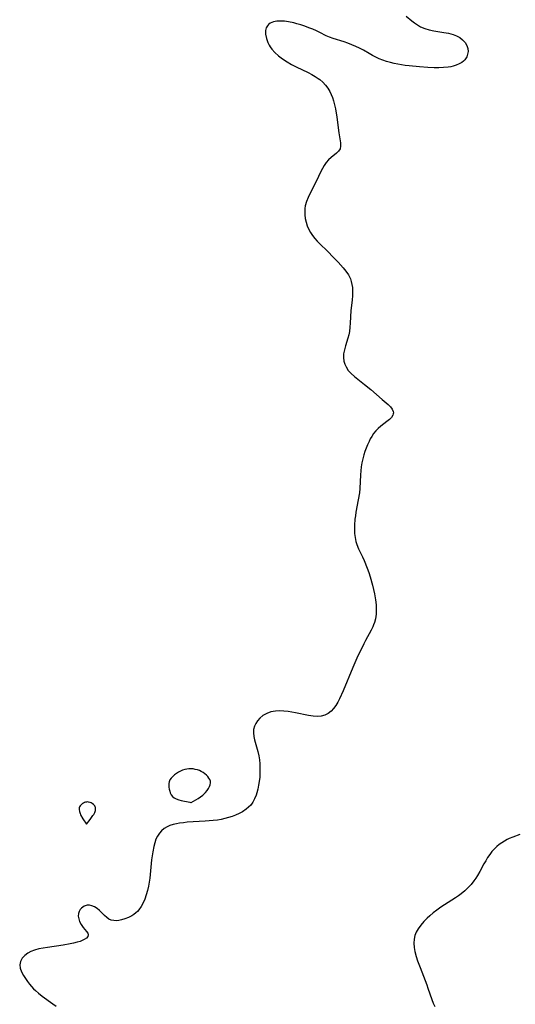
# Model space of a CAD drawing. Header units: metres. Extents: x 1073367 to 1082519, y 1569854 to 1574957.
# Tile 52 of 256: x 1073723 to 1073912, y 1573298 to 1573674. Entities that reach past the tile are written whole.
import ezdxf

# ---------------------------------------------------------------- set-up
doc = ezdxf.new("R2010")
doc.units = ezdxf.units.M
doc.layers.add('CGG_CurvaNivelLidar_v1', color=253, linetype='Continuous', lineweight=30)

msp = doc.modelspace()

# ---------------------------------------------------------------- linework, layer by layer
at = {"layer": 'CGG_CurvaNivelLidar_v1'}
for p, q in [((1073870.5185, 1573675.5427, 63.5), (1073872.66, 1573673.7919, 63.5)), ((1073817.5619, 1573671.8474, 63.5), (1073817.1279, 1573671.0056, 63.5)), ((1073818.0242, 1573672.3651, 63.5), (1073817.5619, 1573671.8474, 63.5)), ((1073818.5958, 1573672.7871, 63.5), (1073818.0242, 1573672.3651, 63.5)), ((1073819.2866, 1573673.1203, 63.5), (1073818.5958, 1573672.7871, 63.5)), ((1073819.9392, 1573673.3271, 63.5), (1073819.2866, 1573673.1203, 63.5)), ((1073821.2133, 1573673.5486, 63.5), (1073819.9392, 1573673.3271, 63.5)), ((1073822.6013, 1573673.6147, 63.5), (1073821.2133, 1573673.5486, 63.5)), ((1073824.0661, 1573673.5501, 63.5), (1073822.6013, 1573673.6147, 63.5)), ((1073825.5774, 1573673.3699, 63.5), (1073824.0661, 1573673.5501, 63.5)), ((1073827.6176, 1573672.9632, 63.5), (1073825.5774, 1573673.3699, 63.5)), ((1073828.8775, 1573672.6339, 63.5), (1073827.6176, 1573672.9632, 63.5)), ((1073830.3942, 1573672.1768, 63.5), (1073828.8775, 1573672.6339, 63.5)), ((1073831.9081, 1573671.6644, 63.5), (1073830.3942, 1573672.1768, 63.5)), ((1073833.4092, 1573671.1069, 63.5), (1073831.9081, 1573671.6644, 63.5)), ((1073872.66, 1573673.7919, 63.5), (1073873.7396, 1573672.9486, 63.5)), ((1073873.7396, 1573672.9486, 63.5), (1073874.8579, 1573672.1667, 63.5)), ((1073874.8579, 1573672.1667, 63.5), (1073876.0302, 1573671.4768, 63.5)), ((1073876.0302, 1573671.4768, 63.5), (1073877.6069, 1573670.7729, 63.5)), ((1073816.9022, 1573670.0377, 63.5), (1073816.8958, 1573668.5878, 63.5)), ((1073816.8958, 1573668.5878, 63.5), (1073817.1842, 1573667.0505, 63.5)), ((1073817.1279, 1573671.0056, 63.5), (1073816.9022, 1573670.0377, 63.5)), ((1073834.8879, 1573670.5109, 63.5), (1073833.4092, 1573671.1069, 63.5)), ((1073836.2743, 1573669.9065, 63.5), (1073834.8879, 1573670.5109, 63.5)), ((1073837.6207, 1573669.2688, 63.5), (1073836.2743, 1573669.9065, 63.5)), ((1073840.0386, 1573668.0415, 63.5), (1073837.6207, 1573669.2688, 63.5)), ((1073841.2528, 1573667.4914, 63.5), (1073840.0386, 1573668.0415, 63.5)), ((1073842.6202, 1573666.9904, 63.5), (1073841.2528, 1573667.4914, 63.5)), ((1073877.6069, 1573670.7729, 63.5), (1073879.2679, 1573670.2517, 63.5)), ((1073879.2679, 1573670.2517, 63.5), (1073881.0787, 1573669.8747, 63.5)), ((1073881.0787, 1573669.8747, 63.5), (1073884.9681, 1573669.2971, 63.5)), ((1073884.9681, 1573669.2971, 63.5), (1073886.7492, 1573668.9801, 63.5)), ((1073886.7492, 1573668.9801, 63.5), (1073888.4503, 1573668.537, 63.5)), ((1073888.4503, 1573668.537, 63.5), (1073889.7997, 1573668.0073, 63.5)), ((1073889.7997, 1573668.0073, 63.5), (1073891.027, 1573667.3328, 63.5)), ((1073817.1842, 1573667.0505, 63.5), (1073817.731, 1573665.4917, 63.5)), ((1073817.731, 1573665.4917, 63.5), (1073818.228, 1573664.4847, 63.5)), ((1073818.228, 1573664.4847, 63.5), (1073818.6604, 1573663.7808, 63.5)), ((1073818.6604, 1573663.7808, 63.5), (1073819.2444, 1573662.9864, 63.5)), ((1073846.8852, 1573665.6845, 63.5), (1073842.6202, 1573666.9904, 63.5)), ((1073848.3215, 1573665.1912, 63.5), (1073846.8852, 1573665.6845, 63.5)), ((1073849.8454, 1573664.6153, 63.5), (1073848.3215, 1573665.1912, 63.5)), ((1073851.3352, 1573663.9893, 63.5), (1073849.8454, 1573664.6153, 63.5)), ((1073852.7901, 1573663.305, 63.5), (1073851.3352, 1573663.9893, 63.5)), ((1073891.027, 1573667.3328, 63.5), (1073892.0954, 1573666.5162, 63.5)), ((1073892.0954, 1573666.5162, 63.5), (1073893.0205, 1573665.4879, 63.5)), ((1073893.0205, 1573665.4879, 63.5), (1073893.6909, 1573664.3439, 63.5)), ((1073893.6909, 1573664.3439, 63.5), (1073894.0711, 1573663.1307, 63.5)), ((1073819.2444, 1573662.9864, 63.5), (1073820.4595, 1573661.6516, 63.5)), ((1073820.4595, 1573661.6516, 63.5), (1073821.8483, 1573660.4078, 63.5)), ((1073821.8483, 1573660.4078, 63.5), (1073823.364, 1573659.2457, 63.5)), ((1073854.1971, 1573662.5555, 63.5), (1073852.7901, 1573663.305, 63.5)), ((1073856.4373, 1573661.218, 63.5), (1073854.1971, 1573662.5555, 63.5)), ((1073857.6889, 1573660.5191, 63.5), (1073856.4373, 1573661.218, 63.5)), ((1073858.9842, 1573659.8661, 63.5), (1073857.6889, 1573660.5191, 63.5)), ((1073860.2908, 1573659.2788, 63.5), (1073858.9842, 1573659.8661, 63.5)), ((1073893.6692, 1573660.0561, 63.5), (1073892.981, 1573658.9137, 63.5)), ((1073893.9957, 1573661.0431, 63.5), (1073893.6692, 1573660.0561, 63.5)), ((1073894.1388, 1573662.0795, 63.5), (1073893.9957, 1573661.0431, 63.5)), ((1073894.0711, 1573663.1307, 63.5), (1073894.1388, 1573662.0795, 63.5)), ((1073823.364, 1573659.2457, 63.5), (1073825.135, 1573658.0591, 63.5)), ((1073825.135, 1573658.0591, 63.5), (1073826.8389, 1573657.0489, 63.5)), ((1073826.8389, 1573657.0489, 63.5), (1073828.5942, 1573656.1238, 63.5)), ((1073828.5942, 1573656.1238, 63.5), (1073833.1214, 1573653.973, 63.5)), ((1073861.6328, 1573658.7474, 63.5), (1073860.2908, 1573659.2788, 63.5)), ((1073863.0074, 1573658.278, 63.5), (1073861.6328, 1573658.7474, 63.5)), ((1073864.6104, 1573657.8209, 63.5), (1073863.0074, 1573658.278, 63.5)), ((1073865.9731, 1573657.4858, 63.5), (1073864.6104, 1573657.8209, 63.5)), ((1073867.3537, 1573657.1881, 63.5), (1073865.9731, 1573657.4858, 63.5)), ((1073868.7496, 1573656.9288, 63.5), (1073867.3537, 1573657.1881, 63.5)), ((1073870.1818, 1573656.7065, 63.5), (1073868.7496, 1573656.9288, 63.5)), ((1073871.6248, 1573656.5251, 63.5), (1073870.1818, 1573656.7065, 63.5)), ((1073875.6079, 1573656.1871, 63.5), (1073871.6248, 1573656.5251, 63.5)), ((1073878.8305, 1573655.9724, 63.5), (1073875.6079, 1573656.1871, 63.5)), ((1073887.5271, 1573656.2089, 63.5), (1073886.5647, 1573656.0596, 63.5)), ((1073888.4535, 1573656.4113, 63.5), (1073887.5271, 1573656.2089, 63.5)), ((1073889.6517, 1573656.7889, 63.5), (1073888.4535, 1573656.4113, 63.5)), ((1073890.7538, 1573657.2702, 63.5), (1073889.6517, 1573656.7889, 63.5)), ((1073891.74, 1573657.8399, 63.5), (1073890.7538, 1573657.2702, 63.5)), ((1073892.4146, 1573658.3444, 63.5), (1073891.74, 1573657.8399, 63.5)), ((1073892.981, 1573658.9137, 63.5), (1073892.4146, 1573658.3444, 63.5)), ((1073833.1214, 1573653.973, 63.5), (1073834.5657, 1573653.2284, 63.5)), ((1073834.5657, 1573653.2284, 63.5), (1073835.7981, 1573652.5255, 63.5)), ((1073835.7981, 1573652.5255, 63.5), (1073836.9687, 1573651.7581, 63.5)), ((1073881.1953, 1573655.856, 63.5), (1073878.8305, 1573655.9724, 63.5)), ((1073883.0312, 1573655.8356, 63.5), (1073881.1953, 1573655.856, 63.5)), ((1073884.8283, 1573655.8977, 63.5), (1073883.0312, 1573655.8356, 63.5)), ((1073886.5647, 1573656.0596, 63.5), (1073884.8283, 1573655.8977, 63.5)), ((1073836.9687, 1573651.7581, 63.5), (1073837.5859, 1573651.2935, 63.5)), ((1073837.5859, 1573651.2935, 63.5), (1073838.7022, 1573650.3055, 63.5)), ((1073838.7022, 1573650.3055, 63.5), (1073839.7095, 1573649.215, 63.5)), ((1073839.7095, 1573649.215, 63.5), (1073840.6042, 1573648.0334, 63.5)), ((1073840.6042, 1573648.0334, 63.5), (1073841.3771, 1573646.7671, 63.5)), ((1073841.3771, 1573646.7671, 63.5), (1073841.9261, 1573645.6393, 63.5)), ((1073841.9261, 1573645.6393, 63.5), (1073842.3918, 1573644.4647, 63.5)), ((1073842.3918, 1573644.4647, 63.5), (1073842.7852, 1573643.2532, 63.5)), ((1073842.7852, 1573643.2532, 63.5), (1073843.1888, 1573641.7072, 63.5)), ((1073843.1888, 1573641.7072, 63.5), (1073843.5206, 1573640.1331, 63.5)), ((1073843.5206, 1573640.1331, 63.5), (1073844.0601, 1573636.9163, 63.5)), ((1073844.0601, 1573636.9163, 63.5), (1073844.8626, 1573631.0369, 63.5)), ((1073844.8626, 1573631.0369, 63.5), (1073845.4908, 1573627.1167, 63.5)), ((1073845.4908, 1573627.1167, 63.5), (1073845.5371, 1573625.9698, 63.5)), ((1073843.9142, 1573623.1873, 63.5), (1073841.9024, 1573621.5939, 63.5)), ((1073844.7327, 1573623.9784, 63.5), (1073843.9142, 1573623.1873, 63.5)), ((1073845.3379, 1573624.9529, 63.5), (1073844.7327, 1573623.9784, 63.5)), ((1073845.5371, 1573625.9698, 63.5), (1073845.3379, 1573624.9529, 63.5)), ((1073839.2554, 1573618.5728, 63.5), (1073838.5606, 1573617.4264, 63.5)), ((1073840.0342, 1573619.675, 63.5), (1073839.2554, 1573618.5728, 63.5)), ((1073840.8816, 1573620.6591, 63.5), (1073840.0342, 1573619.675, 63.5)), ((1073841.9024, 1573621.5939, 63.5), (1073840.8816, 1573620.6591, 63.5)), ((1073837.9125, 1573616.2192, 63.5), (1073836.1366, 1573612.4531, 63.5)), ((1073838.5606, 1573617.4264, 63.5), (1073837.9125, 1573616.2192, 63.5)), ((1073836.1366, 1573612.4531, 63.5), (1073833.9083, 1573607.9652, 63.5)), ((1073833.9083, 1573607.9652, 63.5), (1073833.1498, 1573606.3542, 63.5)), ((1073832.4985, 1573604.7336, 63.5), (1073832.0347, 1573603.0853, 63.5)), ((1073833.1498, 1573606.3542, 63.5), (1073832.4985, 1573604.7336, 63.5)), ((1073831.8787, 1573602.0705, 63.5), (1073831.8144, 1573601.0439, 63.5)), ((1073831.8144, 1573601.0439, 63.5), (1073831.8557, 1573599.6727, 63.5)), ((1073832.0347, 1573603.0853, 63.5), (1073831.8787, 1573602.0705, 63.5)), ((1073831.8557, 1573599.6727, 63.5), (1073832.0269, 1573598.3011, 63.5)), ((1073832.0269, 1573598.3011, 63.5), (1073832.3181, 1573596.9405, 63.5)), ((1073832.3181, 1573596.9405, 63.5), (1073832.7576, 1573595.5176, 63.5)), ((1073832.7576, 1573595.5176, 63.5), (1073833.3402, 1573594.1377, 63.5)), ((1073833.3402, 1573594.1377, 63.5), (1073834.0039, 1573592.9316, 63.5)), ((1073834.0039, 1573592.9316, 63.5), (1073834.7796, 1573591.7738, 63.5)), ((1073834.7796, 1573591.7738, 63.5), (1073835.6501, 1573590.6633, 63.5)), ((1073835.6501, 1573590.6633, 63.5), (1073836.5304, 1573589.6723, 63.5)), ((1073836.5304, 1573589.6723, 63.5), (1073837.4615, 1573588.7097, 63.5)), ((1073837.4615, 1573588.7097, 63.5), (1073840.5909, 1573585.6784, 63.5)), ((1073840.5909, 1573585.6784, 63.5), (1073842.7108, 1573583.5464, 63.5)), ((1073842.7108, 1573583.5464, 63.5), (1073844.5497, 1573581.6331, 63.5)), ((1073844.5497, 1573581.6331, 63.5), (1073846.5482, 1573579.4654, 63.5)), ((1073846.5482, 1573579.4654, 63.5), (1073847.5647, 1573578.2188, 63.5)), ((1073847.5647, 1573578.2188, 63.5), (1073848.5157, 1573576.7822, 63.5)), ((1073848.5157, 1573576.7822, 63.5), (1073849.2582, 1573575.2554, 63.5)), ((1073849.2582, 1573575.2554, 63.5), (1073849.6063, 1573574.2246, 63.5)), ((1073849.6063, 1573574.2246, 63.5), (1073849.8571, 1573573.1613, 63.5)), ((1073849.8571, 1573573.1613, 63.5), (1073850.0285, 1573571.9786, 63.5)), ((1073850.0285, 1573571.9786, 63.5), (1073850.1035, 1573570.7741, 63.5)), ((1073850.1035, 1573570.7741, 63.5), (1073850.0624, 1573568.9814, 63.5)), ((1073849.9038, 1573567.1653, 63.5), (1073849.4781, 1573563.2531, 63.5)), ((1073850.0624, 1573568.9814, 63.5), (1073849.9038, 1573567.1653, 63.5)), ((1073849.4781, 1573563.2531, 63.5), (1073849.1721, 1573558.3979, 63.5)), ((1073849.1721, 1573558.3979, 63.5), (1073849.0473, 1573556.8003, 63.5)), ((1073848.8619, 1573555.2274, 63.5), (1073848.6235, 1573553.87, 63.5)), ((1073849.0473, 1573556.8003, 63.5), (1073848.8619, 1573555.2274, 63.5)), ((1073848.3332, 1573552.6671, 63.5), (1073847.3993, 1573549.7199, 63.5)), ((1073848.6235, 1573553.87, 63.5), (1073848.3332, 1573552.6671, 63.5)), ((1073846.9545, 1573548.2078, 63.5), (1073846.6536, 1573546.7039, 63.5)), ((1073847.3993, 1573549.7199, 63.5), (1073846.9545, 1573548.2078, 63.5)), ((1073846.6536, 1573546.7039, 63.5), (1073846.5781, 1573545.2462, 63.5)), ((1073846.5781, 1573545.2462, 63.5), (1073846.7549, 1573543.8169, 63.5)), ((1073846.7549, 1573543.8169, 63.5), (1073847.097, 1573542.7073, 63.5)), ((1073847.097, 1573542.7073, 63.5), (1073847.6023, 1573541.6413, 63.5)), ((1073847.6023, 1573541.6413, 63.5), (1073848.4638, 1573540.3399, 63.5)), ((1073848.4638, 1573540.3399, 63.5), (1073849.5269, 1573539.1321, 63.5)), ((1073849.5269, 1573539.1321, 63.5), (1073850.839, 1573537.9506, 63.5)), ((1073850.839, 1573537.9506, 63.5), (1073854.6412, 1573534.984, 63.5)), ((1073854.6412, 1573534.984, 63.5), (1073857.0131, 1573533.085, 63.5)), ((1073857.0131, 1573533.085, 63.5), (1073861.4316, 1573529.2711, 63.5)), ((1073861.4316, 1573529.2711, 63.5), (1073863.6526, 1573527.2762, 63.5)), ((1073863.6526, 1573527.2762, 63.5), (1073864.4994, 1573526.41, 63.5)), ((1073864.4994, 1573526.41, 63.5), (1073865.1681, 1573525.5399, 63.5)), ((1073865.1681, 1573525.5399, 63.5), (1073865.5753, 1573524.6694, 63.5)), ((1073865.5753, 1573524.6694, 63.5), (1073865.6633, 1573524.1277, 63.5)), ((1073864.1446, 1573521.5975, 63.5), (1073863.1196, 1573520.7844, 63.5)), ((1073864.9746, 1573522.4169, 63.5), (1073864.1446, 1573521.5975, 63.5)), ((1073865.5069, 1573523.2626, 63.5), (1073864.9746, 1573522.4169, 63.5)), ((1073865.6379, 1573523.7239, 63.5), (1073865.5069, 1573523.2626, 63.5)), ((1073865.6633, 1573524.1277, 63.5), (1073865.6379, 1573523.7239, 63.5)), ((1073858.9348, 1573517.2146, 63.5), (1073858.1287, 1573516.199, 63.5)), ((1073859.805, 1573518.1398, 63.5), (1073858.9348, 1573517.2146, 63.5)), ((1073860.8813, 1573519.0901, 63.5), (1073859.805, 1573518.1398, 63.5)), ((1073863.1196, 1573520.7844, 63.5), (1073860.8813, 1573519.0901, 63.5)), ((1073856.8529, 1573514.1843, 63.5), (1073856.3563, 1573513.2269, 63.5)), ((1073857.3905, 1573515.1053, 63.5), (1073856.8529, 1573514.1843, 63.5)), ((1073858.1287, 1573516.199, 63.5), (1073857.3905, 1573515.1053, 63.5)), ((1073855.2551, 1573510.6782, 63.5), (1073854.7819, 1573509.3543, 63.5)), ((1073855.7791, 1573511.9717, 63.5), (1073855.2551, 1573510.6782, 63.5)), ((1073856.3563, 1573513.2269, 63.5), (1073855.7791, 1573511.9717, 63.5)), ((1073853.9814, 1573506.6015, 63.5), (1073853.6444, 1573505.0798, 63.5)), ((1073854.3883, 1573508.104, 63.5), (1073853.9814, 1573506.6015, 63.5)), ((1073854.7819, 1573509.3543, 63.5), (1073854.3883, 1573508.104, 63.5)), ((1073853.3868, 1573503.5421, 63.5), (1073853.2157, 1573502.013, 63.5)), ((1073853.6444, 1573505.0798, 63.5), (1073853.3868, 1573503.5421, 63.5)), ((1073853.1049, 1573500.4751, 63.5), (1073852.8249, 1573495.2426, 63.5)), ((1073853.2157, 1573502.013, 63.5), (1073853.1049, 1573500.4751, 63.5)), ((1073852.8249, 1573495.2426, 63.5), (1073852.6727, 1573493.6712, 63.5)), ((1073852.2649, 1573490.9817, 63.5), (1073851.3807, 1573486.2544, 63.5)), ((1073852.6727, 1573493.6712, 63.5), (1073852.2649, 1573490.9817, 63.5)), ((1073850.9923, 1573483.5004, 63.5), (1073850.85, 1573481.2424, 63.5)), ((1073851.1608, 1573484.8752, 63.5), (1073850.9923, 1573483.5004, 63.5)), ((1073851.3807, 1573486.2544, 63.5), (1073851.1608, 1573484.8752, 63.5)), ((1073850.85, 1573481.2424, 63.5), (1073850.824, 1573479.6595, 63.5)), ((1073850.824, 1573479.6595, 63.5), (1073850.8744, 1573478.0977, 63.5)), ((1073850.8744, 1573478.0977, 63.5), (1073851.0333, 1573476.5654, 63.5)), ((1073851.0333, 1573476.5654, 63.5), (1073851.3396, 1573475.0732, 63.5)), ((1073851.3396, 1573475.0732, 63.5), (1073851.7251, 1573473.8779, 63.5)), ((1073851.7251, 1573473.8779, 63.5), (1073852.3932, 1573472.2967, 63.5)), ((1073852.3932, 1573472.2967, 63.5), (1073853.9245, 1573469.1273, 63.5)), ((1073853.9245, 1573469.1273, 63.5), (1073854.5011, 1573467.8267, 63.5)), ((1073854.5011, 1573467.8267, 63.5), (1073855.6653, 1573464.8962, 63.5)), ((1073855.6653, 1573464.8962, 63.5), (1073856.2394, 1573463.268, 63.5)), ((1073856.2394, 1573463.268, 63.5), (1073856.7607, 1573461.615, 63.5)), ((1073856.7607, 1573461.615, 63.5), (1073857.6802, 1573458.3536, 63.5)), ((1073857.6802, 1573458.3536, 63.5), (1073858.0893, 1573456.7121, 63.5)), ((1073858.0893, 1573456.7121, 63.5), (1073858.4537, 1573455.0688, 63.5)), ((1073858.4537, 1573455.0688, 63.5), (1073858.8524, 1573452.7898, 63.5)), ((1073858.8524, 1573452.7898, 63.5), (1073859.0527, 1573450.9281, 63.5)), ((1073859.0527, 1573450.9281, 63.5), (1073859.1292, 1573449.0803, 63.5)), ((1073859.06, 1573447.2597, 63.5), (1073858.8107, 1573445.4819, 63.5)), ((1073859.1292, 1573449.0803, 63.5), (1073859.06, 1573447.2597, 63.5)), ((1073857.8331, 1573442.5186, 63.5), (1073857.199, 1573441.2104, 63.5)), ((1073858.1256, 1573443.2051, 63.5), (1073857.8331, 1573442.5186, 63.5)), ((1073858.4537, 1573444.1091, 63.5), (1073858.1256, 1573443.2051, 63.5)), ((1073858.8107, 1573445.4819, 63.5), (1073858.4537, 1573444.1091, 63.5)), ((1073857.199, 1573441.2104, 63.5), (1073855.0484, 1573437.2744, 63.5)), ((1073854.3787, 1573435.9891, 63.5), (1073851.7028, 1573430.5076, 63.5)), ((1073855.0484, 1573437.2744, 63.5), (1073854.3787, 1573435.9891, 63.5)), ((1073850.1644, 1573427.0048, 63.5), (1073846.4414, 1573418.0116, 63.5)), ((1073851.7028, 1573430.5076, 63.5), (1073850.1644, 1573427.0048, 63.5)), ((1073846.4414, 1573418.0116, 63.5), (1073845.0913, 1573415.0028, 63.5)), ((1073843.6868, 1573412.4434, 63.5), (1073842.8569, 1573411.2935, 63.5)), ((1073844.4333, 1573413.7072, 63.5), (1073843.6868, 1573412.4434, 63.5)), ((1073845.0913, 1573415.0028, 63.5), (1073844.4333, 1573413.7072, 63.5)), ((1073815.9019, 1573408.5844, 63.5), (1073814.6531, 1573407.5565, 63.5)), ((1073817.3255, 1573409.4095, 63.5), (1073815.9019, 1573408.5844, 63.5)), ((1073818.8967, 1573409.989, 63.5), (1073817.3255, 1573409.4095, 63.5)), ((1073819.7913, 1573410.1812, 63.5), (1073818.8967, 1573409.989, 63.5)), ((1073820.7173, 1573410.2983, 63.5), (1073819.7913, 1573410.1812, 63.5)), ((1073822.2588, 1573410.3566, 63.5), (1073820.7173, 1573410.2983, 63.5)), ((1073823.8458, 1573410.2863, 63.5), (1073822.2588, 1573410.3566, 63.5)), ((1073825.461, 1573410.117, 63.5), (1073823.8458, 1573410.2863, 63.5)), ((1073826.8823, 1573409.9068, 63.5), (1073825.461, 1573410.117, 63.5)), ((1073828.3049, 1573409.6527, 63.5), (1073826.8823, 1573409.9068, 63.5)), ((1073833.2216, 1573408.6544, 63.5), (1073828.3049, 1573409.6527, 63.5)), ((1073835.0213, 1573408.376, 63.5), (1073833.2216, 1573408.6544, 63.5)), ((1073836.5709, 1573408.2721, 63.5), (1073835.0213, 1573408.376, 63.5)), ((1073838.0528, 1573408.3798, 63.5), (1073836.5709, 1573408.2721, 63.5)), ((1073839.455, 1573408.7639, 63.5), (1073838.0528, 1573408.3798, 63.5)), ((1073840.7525, 1573409.409, 63.5), (1073839.455, 1573408.7639, 63.5)), ((1073841.9208, 1573410.2928, 63.5), (1073840.7525, 1573409.409, 63.5)), ((1073842.8569, 1573411.2935, 63.5), (1073841.9208, 1573410.2928, 63.5)), ((1073812.6305, 1573404.5069, 63.5), (1073812.3323, 1573403.3427, 63.5)), ((1073813.1374, 1573405.6042, 63.5), (1073812.6305, 1573404.5069, 63.5)), ((1073813.8197, 1573406.6254, 63.5), (1073813.1374, 1573405.6042, 63.5)), ((1073814.6531, 1573407.5565, 63.5), (1073813.8197, 1573406.6254, 63.5)), ((1073812.3323, 1573403.3427, 63.5), (1073812.2711, 1573401.998, 63.5)), ((1073812.2711, 1573401.998, 63.5), (1073812.4306, 1573400.5958, 63.5)), ((1073812.4306, 1573400.5958, 63.5), (1073812.7024, 1573399.3078, 63.5)), ((1073812.7024, 1573399.3078, 63.5), (1073813.9455, 1573394.859, 63.5)), ((1073813.9455, 1573394.859, 63.5), (1073814.3169, 1573393.2409, 63.5)), ((1073814.3169, 1573393.2409, 63.5), (1073814.5529, 1573391.7153, 63.5)), ((1073814.5529, 1573391.7153, 63.5), (1073814.6944, 1573390.1644, 63.5)), ((1073814.6944, 1573390.1644, 63.5), (1073814.758, 1573388.4983, 63.5)), ((1073782.1105, 1573385.9525, 63.5), (1073781.4394, 1573385.3618, 63.5)), ((1073782.8454, 1573386.5001, 63.5), (1073782.1105, 1573385.9525, 63.5)), ((1073783.6321, 1573386.9948, 63.5), (1073782.8454, 1573386.5001, 63.5)), ((1073784.4648, 1573387.4212, 63.5), (1073783.6321, 1573386.9948, 63.5)), ((1073785.2367, 1573387.7279, 63.5), (1073784.4648, 1573387.4212, 63.5)), ((1073786.0333, 1573387.9693, 63.5), (1073785.2367, 1573387.7279, 63.5)), ((1073786.8461, 1573388.1459, 63.5), (1073786.0333, 1573387.9693, 63.5)), ((1073787.6679, 1573388.2529, 63.5), (1073786.8461, 1573388.1459, 63.5)), ((1073788.4924, 1573388.2797, 63.5), (1073787.6679, 1573388.2529, 63.5)), ((1073789.2931, 1573388.2188, 63.5), (1073788.4924, 1573388.2797, 63.5)), ((1073790.0852, 1573388.081, 63.5), (1073789.2931, 1573388.2188, 63.5)), ((1073790.8626, 1573387.8756, 63.5), (1073790.0852, 1573388.081, 63.5)), ((1073791.6181, 1573387.6072, 63.5), (1073790.8626, 1573387.8756, 63.5)), ((1073792.3422, 1573387.2752, 63.5), (1073791.6181, 1573387.6072, 63.5)), ((1073793.046, 1573386.8651, 63.5), (1073792.3422, 1573387.2752, 63.5)), ((1073793.702, 1573386.3984, 63.5), (1073793.046, 1573386.8651, 63.5)), ((1073794.3045, 1573385.8877, 63.5), (1073793.702, 1573386.3984, 63.5)), ((1073794.8425, 1573385.3418, 63.5), (1073794.3045, 1573385.8877, 63.5)), ((1073814.7386, 1573386.825, 63.5), (1073814.6374, 1573385.1457, 63.5)), ((1073814.758, 1573388.4983, 63.5), (1073814.7386, 1573386.825, 63.5)), ((1073779.9305, 1573382.6999, 63.5), (1073779.9167, 1573382.0152, 63.5)), ((1073779.9167, 1573382.0152, 63.5), (1073779.9814, 1573381.2857, 63.5)), ((1073780.0557, 1573383.3534, 63.5), (1073779.9305, 1573382.6999, 63.5)), ((1073780.3766, 1573384.0645, 63.5), (1073780.0557, 1573383.3534, 63.5)), ((1073780.8517, 1573384.7325, 63.5), (1073780.3766, 1573384.0645, 63.5)), ((1073781.4394, 1573385.3618, 63.5), (1073780.8517, 1573384.7325, 63.5)), ((1073795.2987, 1573384.7664, 63.5), (1073794.8425, 1573385.3418, 63.5)), ((1073795.6482, 1573384.1645, 63.5), (1073795.2987, 1573384.7664, 63.5)), ((1073795.5495, 1573381.525, 63.5), (1073795.7798, 1573382.2086, 63.5)), ((1073795.8561, 1573383.5364, 63.5), (1073795.6482, 1573384.1645, 63.5)), ((1073795.7798, 1573382.2086, 63.5), (1073795.8921, 1573382.8817, 63.5)), ((1073795.8921, 1573382.8817, 63.5), (1073795.8561, 1573383.5364, 63.5)), ((1073814.2322, 1573381.9921, 63.5), (1073813.9388, 1573380.5347, 63.5)), ((1073814.4592, 1573383.4802, 63.5), (1073814.2322, 1573381.9921, 63.5)), ((1073814.6374, 1573385.1457, 63.5), (1073814.4592, 1573383.4802, 63.5)), ((1073779.9814, 1573381.2857, 63.5), (1073780.1098, 1573380.5449, 63.5)), ((1073780.1098, 1573380.5449, 63.5), (1073780.2949, 1573379.8084, 63.5)), ((1073780.2949, 1573379.8084, 63.5), (1073780.5353, 1573379.0937, 63.5)), ((1073780.5353, 1573379.0937, 63.5), (1073780.8536, 1573378.4141, 63.5)), ((1073780.8536, 1573378.4141, 63.5), (1073781.3436, 1573377.7707, 63.5)), ((1073792.082, 1573377.5766, 63.5), (1073792.9478, 1573378.2665, 63.5)), ((1073792.9478, 1573378.2665, 63.5), (1073793.9077, 1573379.1888, 63.5)), ((1073793.9077, 1573379.1888, 63.5), (1073794.6014, 1573379.9948, 63.5)), ((1073794.6014, 1573379.9948, 63.5), (1073795.1599, 1573380.787, 63.5)), ((1073795.1599, 1573380.787, 63.5), (1073795.5495, 1573381.525, 63.5)), ((1073813.2682, 1573378.1904, 63.5), (1073812.7121, 1573376.8617, 63.5)), ((1073813.5703, 1573379.1201, 63.5), (1073813.2682, 1573378.1904, 63.5)), ((1073813.9388, 1573380.5347, 63.5), (1073813.5703, 1573379.1201, 63.5)), ((1073746.412, 1573374.4668, 63.5), (1073746.1437, 1573374.1611, 63.5)), ((1073746.7192, 1573374.7488, 63.5), (1073746.412, 1573374.4668, 63.5)), ((1073747.0575, 1573375.0027, 63.5), (1073746.7192, 1573374.7488, 63.5)), ((1073747.4083, 1573375.2154, 63.5), (1073747.0575, 1573375.0027, 63.5)), ((1073747.7773, 1573375.3923, 63.5), (1073747.4083, 1573375.2154, 63.5)), ((1073748.1601, 1573375.5271, 63.5), (1073747.7773, 1573375.3923, 63.5)), ((1073748.5534, 1573375.6099, 63.5), (1073748.1601, 1573375.5271, 63.5)), ((1073748.919, 1573375.6319, 63.5), (1073748.5534, 1573375.6099, 63.5)), ((1073749.2864, 1573375.6073, 63.5), (1073748.919, 1573375.6319, 63.5)), ((1073750.0063, 1573375.4385, 63.5), (1073749.2864, 1573375.6073, 63.5)), ((1073750.3476, 1573375.2966, 63.5), (1073750.0063, 1573375.4385, 63.5)), ((1073750.6718, 1573375.114, 63.5), (1073750.3476, 1573375.2966, 63.5)), ((1073751.2512, 1573374.6571, 63.5), (1073750.6718, 1573375.114, 63.5)), ((1073751.714, 1573374.1145, 63.5), (1073751.2512, 1573374.6571, 63.5)), ((1073781.3436, 1573377.7707, 63.5), (1073782.0151, 1573377.2133, 63.5)), ((1073782.0151, 1573377.2133, 63.5), (1073782.8255, 1573376.7918, 63.5)), ((1073782.8255, 1573376.7918, 63.5), (1073783.7433, 1573376.471, 63.5)), ((1073783.7433, 1573376.471, 63.5), (1073784.7107, 1573376.2231, 63.5)), ((1073784.7107, 1573376.2231, 63.5), (1073787.9885, 1573375.5504, 63.5)), ((1073787.9885, 1573375.5504, 63.5), (1073788.3868, 1573375.4462, 63.5)), ((1073788.3868, 1573375.4462, 63.5), (1073788.5, 1573375.3802, 63.5)), ((1073788.5, 1573375.3802, 63.5), (1073790.3395, 1573376.4086, 63.5)), ((1073790.3395, 1573376.4086, 63.5), (1073791.1888, 1573376.9496, 63.5)), ((1073791.1888, 1573376.9496, 63.5), (1073792.082, 1573377.5766, 63.5)), ((1073811.2025, 1573374.4765, 63.5), (1073810.3994, 1573373.6121, 63.5)), ((1073812.0252, 1573375.6174, 63.5), (1073811.2025, 1573374.4765, 63.5)), ((1073812.7121, 1573376.8617, 63.5), (1073812.0252, 1573375.6174, 63.5)), ((1073745.7111, 1573373.1378, 63.5), (1073745.7071, 1573372.7767, 63.5)), ((1073745.7071, 1573372.7767, 63.5), (1073745.8336, 1573372.0253, 63.5)), ((1073745.776, 1573373.4828, 63.5), (1073745.7111, 1573373.1378, 63.5)), ((1073745.926, 1573373.8334, 63.5), (1073745.776, 1573373.4828, 63.5)), ((1073745.8336, 1573372.0253, 63.5), (1073746.0915, 1573371.2583, 63.5)), ((1073746.1437, 1573374.1611, 63.5), (1073745.926, 1573373.8334, 63.5)), ((1073746.0915, 1573371.2583, 63.5), (1073746.3073, 1573370.7904, 63.5)), ((1073746.3073, 1573370.7904, 63.5), (1073747.2188, 1573369.1859, 63.5)), ((1073751.0267, 1573370.4268, 63.5), (1073751.3034, 1573370.8722, 63.5)), ((1073751.3034, 1573370.8722, 63.5), (1073751.6805, 1573371.6412, 63.5)), ((1073751.6805, 1573371.6412, 63.5), (1073751.9411, 1573372.4081, 63.5)), ((1073751.8831, 1573373.8179, 63.5), (1073751.714, 1573374.1145, 63.5)), ((1073751.9945, 1573373.505, 63.5), (1073751.8831, 1573373.8179, 63.5)), ((1073751.9411, 1573372.4081, 63.5), (1073752.0152, 1573372.7848, 63.5)), ((1073752.0379, 1573373.152, 63.5), (1073751.9945, 1573373.505, 63.5)), ((1073752.0152, 1573372.7848, 63.5), (1073752.0379, 1573373.152, 63.5)), ((1073805.4235, 1573370.6152, 63.5), (1073804.1088, 1573370.1107, 63.5)), ((1073806.8098, 1573371.2349, 63.5), (1073805.4235, 1573370.6152, 63.5)), ((1073808.1241, 1573371.9315, 63.5), (1073806.8098, 1573371.2349, 63.5)), ((1073809.5007, 1573372.8419, 63.5), (1073808.1241, 1573371.9315, 63.5)), ((1073810.3994, 1573373.6121, 63.5), (1073809.5007, 1573372.8419, 63.5)), ((1073747.2188, 1573369.1859, 63.5), (1073748.5, 1573367.1667, 63.5)), ((1073748.5, 1573367.1667, 63.5), (1073749.9499, 1573368.9584, 63.5)), ((1073749.9499, 1573368.9584, 63.5), (1073751.0267, 1573370.4268, 63.5)), ((1073781.6067, 1573367.0202, 63.5), (1073780.4129, 1573366.6359, 63.5)), ((1073782.8583, 1573367.3207, 63.5), (1073781.6067, 1573367.0202, 63.5)), ((1073784.0958, 1573367.5459, 63.5), (1073782.8583, 1573367.3207, 63.5)), ((1073785.517, 1573367.7349, 63.5), (1073784.0958, 1573367.5459, 63.5)), ((1073786.9691, 1573367.8726, 63.5), (1073785.517, 1573367.7349, 63.5)), ((1073793.8014, 1573368.2665, 63.5), (1073786.9691, 1573367.8726, 63.5)), ((1073796.9402, 1573368.5303, 63.5), (1073793.8014, 1573368.2665, 63.5)), ((1073798.493, 1573368.7287, 63.5), (1073796.9402, 1573368.5303, 63.5)), ((1073799.938, 1573368.9779, 63.5), (1073798.493, 1573368.7287, 63.5)), ((1073801.3604, 1573369.2903, 63.5), (1073799.938, 1573368.9779, 63.5)), ((1073802.7542, 1573369.6676, 63.5), (1073801.3604, 1573369.2903, 63.5)), ((1073804.1088, 1573370.1107, 63.5), (1073802.7542, 1573369.6676, 63.5)), ((1073776.3672, 1573363.7167, 63.5), (1073775.6412, 1573362.6235, 63.5)), ((1073777.2364, 1573364.6821, 63.5), (1073776.3672, 1573363.7167, 63.5)), ((1073778.2078, 1573365.4834, 63.5), (1073777.2364, 1573364.6821, 63.5)), ((1073779.2929, 1573366.1437, 63.5), (1073778.2078, 1573365.4834, 63.5)), ((1073780.4129, 1573366.6359, 63.5), (1073779.2929, 1573366.1437, 63.5)), ((1073913.8517, 1573363.2406, 64), (1073911.2227, 1573362.2196, 64)), ((1073774.5917, 1573360.0707, 63.5), (1073774.2278, 1573358.6743, 63.5)), ((1073775.0532, 1573361.3943, 63.5), (1073774.5917, 1573360.0707, 63.5)), ((1073775.6412, 1573362.6235, 63.5), (1073775.0532, 1573361.3943, 63.5)), ((1073906.0073, 1573359.3759, 64), (1073905.1353, 1573358.6671, 64)), ((1073907.0045, 1573360.0861, 64), (1073906.0073, 1573359.3759, 64)), ((1073908.0353, 1573360.727, 64), (1073907.0045, 1573360.0861, 64)), ((1073909.0904, 1573361.2944, 64), (1073908.0353, 1573360.727, 64)), ((1073909.8101, 1573361.6334, 64), (1073909.0904, 1573361.2944, 64)), ((1073911.2227, 1573362.2196, 64), (1073909.8101, 1573361.6334, 64)), ((1073773.827, 1573356.5672, 63.5), (1073773.4208, 1573353.5126, 63.5)), ((1073774.2278, 1573358.6743, 63.5), (1073773.827, 1573356.5672, 63.5)), ((1073902.4237, 1573355.6098, 64), (1073901.627, 1573354.4333, 64)), ((1073903.2734, 1573356.7264, 64), (1073902.4237, 1573355.6098, 64)), ((1073904.3122, 1573357.8951, 64), (1073903.2734, 1573356.7264, 64)), ((1073905.1353, 1573358.6671, 64), (1073904.3122, 1573357.8951, 64)), ((1073773.4208, 1573353.5126, 63.5), (1073772.7091, 1573346.563, 63.5)), ((1073900.214, 1573352.0353, 64), (1073898.5941, 1573349.0491, 64)), ((1073900.8776, 1573353.2097, 64), (1073900.214, 1573352.0353, 64)), ((1073901.627, 1573354.4333, 64), (1073900.8776, 1573353.2097, 64)), ((1073898.5941, 1573349.0491, 64), (1073897.7345, 1573347.5807, 64)), ((1073772.4974, 1573345.0161, 63.5), (1073772.2317, 1573343.4888, 63.5)), ((1073772.7091, 1573346.563, 63.5), (1073772.4974, 1573345.0161, 63.5)), ((1073896.3594, 1573345.5521, 64), (1073895.2942, 1573344.2005, 64)), ((1073897.0677, 1573346.5523, 64), (1073896.3594, 1573345.5521, 64)), ((1073897.7345, 1573347.5807, 64), (1073897.0677, 1573346.5523, 64)), ((1073771.8485, 1573341.7934, 63.5), (1073771.3766, 1573340.1456, 63.5)), ((1073772.2317, 1573343.4888, 63.5), (1073771.8485, 1573341.7934, 63.5)), ((1073891.5395, 1573340.6153, 64), (1073890.4792, 1573339.8442, 64)), ((1073892.8775, 1573341.7224, 64), (1073891.5395, 1573340.6153, 64)), ((1073894.1305, 1573342.9195, 64), (1073892.8775, 1573341.7224, 64)), ((1073895.2942, 1573344.2005, 64), (1073894.1305, 1573342.9195, 64)), ((1073770.1982, 1573337.1413, 63.5), (1073769.4641, 1573335.7759, 63.5)), ((1073770.8323, 1573338.6056, 63.5), (1073770.1982, 1573337.1413, 63.5)), ((1073771.3766, 1573340.1456, 63.5), (1073770.8323, 1573338.6056, 63.5)), ((1073889.3841, 1573339.1117, 64), (1073885.1797, 1573336.4427, 64)), ((1073890.4792, 1573339.8442, 64), (1073889.3841, 1573339.1117, 64)), ((1073745.5026, 1573333.0116, 63.5), (1073745.4409, 1573332.0265, 63.5)), ((1073745.7482, 1573333.8156, 63.5), (1073745.5026, 1573333.0116, 63.5)), ((1073746.1531, 1573334.5424, 63.5), (1073745.7482, 1573333.8156, 63.5)), ((1073746.692, 1573335.17, 63.5), (1073746.1531, 1573334.5424, 63.5)), ((1073747.6602, 1573335.8513, 63.5), (1073746.692, 1573335.17, 63.5)), ((1073748.7922, 1573336.2057, 63.5), (1073747.6602, 1573335.8513, 63.5)), ((1073749.7102, 1573336.2166, 63.5), (1073748.7922, 1573336.2057, 63.5)), ((1073750.6507, 1573336.0217, 63.5), (1073749.7102, 1573336.2166, 63.5)), ((1073751.5794, 1573335.6412, 63.5), (1073750.6507, 1573336.0217, 63.5)), ((1073752.6069, 1573334.9948, 63.5), (1073751.5794, 1573335.6412, 63.5)), ((1073753.572, 1573334.1951, 63.5), (1073752.6069, 1573334.9948, 63.5)), ((1073754.472, 1573333.3139, 63.5), (1073753.572, 1573334.1951, 63.5)), ((1073755.377, 1573332.3624, 63.5), (1073754.472, 1573333.3139, 63.5)), ((1073767.3847, 1573333.2656, 63.5), (1073766.6316, 1573332.6898, 63.5)), ((1073767.9929, 1573333.8315, 63.5), (1073767.3847, 1573333.2656, 63.5)), ((1073768.5428, 1573334.452, 63.5), (1073767.9929, 1573333.8315, 63.5)), ((1073769.4641, 1573335.7759, 63.5), (1073768.5428, 1573334.452, 63.5)), ((1073880.8934, 1573333.3176, 64), (1073879.5795, 1573332.2185, 64)), ((1073882.2839, 1573334.4002, 64), (1073880.8934, 1573333.3176, 64)), ((1073883.715, 1573335.4428, 64), (1073882.2839, 1573334.4002, 64)), ((1073885.1797, 1573336.4427, 64), (1073883.715, 1573335.4428, 64)), ((1073745.4409, 1573332.0265, 63.5), (1073745.5896, 1573331.0106, 63.5)), ((1073745.5896, 1573331.0106, 63.5), (1073745.9207, 1573330.0065, 63.5)), ((1073745.9207, 1573330.0065, 63.5), (1073746.5454, 1573328.8211, 63.5)), ((1073756.3165, 1573331.5022, 63.5), (1073755.377, 1573332.3624, 63.5)), ((1073757.1294, 1573330.9643, 63.5), (1073756.3165, 1573331.5022, 63.5)), ((1073758.0125, 1573330.5722, 63.5), (1073757.1294, 1573330.9643, 63.5)), ((1073758.9475, 1573330.3543, 63.5), (1073758.0125, 1573330.5722, 63.5)), ((1073759.8971, 1573330.328, 63.5), (1073758.9475, 1573330.3543, 63.5)), ((1073760.8791, 1573330.4501, 63.5), (1073759.8971, 1573330.328, 63.5)), ((1073761.8931, 1573330.6752, 63.5), (1073760.8791, 1573330.4501, 63.5)), ((1073763.2128, 1573331.0582, 63.5), (1073761.8931, 1573330.6752, 63.5)), ((1073764.5405, 1573331.5548, 63.5), (1073763.2128, 1573331.0582, 63.5)), ((1073765.8322, 1573332.1891, 63.5), (1073764.5405, 1573331.5548, 63.5)), ((1073766.6316, 1573332.6898, 63.5), (1073765.8322, 1573332.1891, 63.5)), ((1073877.3059, 1573330.0455, 64), (1073876.1313, 1573328.6845, 64)), ((1073878.6051, 1573331.3425, 64), (1073877.3059, 1573330.0455, 64)), ((1073879.5795, 1573332.2185, 64), (1073878.6051, 1573331.3425, 64)), ((1073746.5454, 1573328.8211, 63.5), (1073747.301, 1573327.7441, 63.5)), ((1073747.301, 1573327.7441, 63.5), (1073748.6147, 1573326.1652, 63.5)), ((1073748.6147, 1573326.1652, 63.5), (1073749.017, 1573325.5615, 63.5)), ((1073749.017, 1573325.5615, 63.5), (1073749.2053, 1573324.9114, 63.5)), ((1073874.4036, 1573325.963, 64), (1073873.8677, 1573324.6205, 64)), ((1073875.1165, 1573327.2553, 64), (1073874.4036, 1573325.963, 64)), ((1073876.1313, 1573328.6845, 64), (1073875.1165, 1573327.2553, 64)), ((1073743.6445, 1573321.7803, 63.5), (1073742.2783, 1573321.4899, 63.5)), ((1073744.9335, 1573322.0979, 63.5), (1073743.6445, 1573321.7803, 63.5)), ((1073746.1198, 1573322.4505, 63.5), (1073744.9335, 1573322.0979, 63.5)), ((1073747.1755, 1573322.8477, 63.5), (1073746.1198, 1573322.4505, 63.5)), ((1073747.7024, 1573323.0947, 63.5), (1073747.1755, 1573322.8477, 63.5)), ((1073748.5728, 1573323.6486, 63.5), (1073747.7024, 1573323.0947, 63.5)), ((1073749.0941, 1573324.2785, 63.5), (1073748.5728, 1573323.6486, 63.5)), ((1073749.2053, 1573324.9114, 63.5), (1073749.0941, 1573324.2785, 63.5)), ((1073873.5411, 1573323.2325, 64), (1073873.4505, 1573321.7043, 64)), ((1073873.4505, 1573321.7043, 64), (1073873.581, 1573320.1398, 64)), ((1073873.8677, 1573324.6205, 64), (1073873.5411, 1573323.2325, 64)), ((1073727.3771, 1573318.5584, 63.5), (1073726.1109, 1573317.8972, 63.5)), ((1073728.7755, 1573319.0939, 63.5), (1073727.3771, 1573318.5584, 63.5)), ((1073730.3599, 1573319.5279, 63.5), (1073728.7755, 1573319.0939, 63.5)), ((1073732.0239, 1573319.869, 63.5), (1073730.3599, 1573319.5279, 63.5)), ((1073733.6814, 1573320.1489, 63.5), (1073732.0239, 1573319.869, 63.5)), ((1073739.623, 1573321.0057, 63.5), (1073733.6814, 1573320.1489, 63.5)), ((1073742.2783, 1573321.4899, 63.5), (1073739.623, 1573321.0057, 63.5)), ((1073873.581, 1573320.1398, 64), (1073873.8792, 1573318.55, 64)), ((1073873.8792, 1573318.55, 64), (1073874.3758, 1573316.6941, 64)), ((1073723.3357, 1573314.8147, 63.5), (1073723.0655, 1573313.5159, 63.5)), ((1073724.0074, 1573316.0271, 63.5), (1073723.3357, 1573314.8147, 63.5)), ((1073725.0148, 1573317.1079, 63.5), (1073724.0074, 1573316.0271, 63.5)), ((1073726.1109, 1573317.8972, 63.5), (1073725.0148, 1573317.1079, 63.5)), ((1073874.3758, 1573316.6941, 64), (1073874.8947, 1573315.0729, 64)), ((1073874.8947, 1573315.0729, 64), (1073875.8237, 1573312.4451, 64)), ((1073723.0655, 1573313.5159, 63.5), (1073723.2461, 1573312.1734, 63.5)), ((1073723.2461, 1573312.1734, 63.5), (1073723.7776, 1573310.7889, 63.5)), ((1073723.7776, 1573310.7889, 63.5), (1073724.5473, 1573309.3648, 63.5)), ((1073875.8237, 1573312.4451, 64), (1073878.3713, 1573305.8834, 64)), ((1073724.5473, 1573309.3648, 63.5), (1073725.2376, 1573308.2615, 63.5)), ((1073725.2376, 1573308.2615, 63.5), (1073726.0063, 1573307.153, 63.5)), ((1073726.0063, 1573307.153, 63.5), (1073726.8524, 1573306.0574, 63.5)), ((1073726.8524, 1573306.0574, 63.5), (1073727.5913, 1573305.1968, 63.5)), ((1073727.5913, 1573305.1968, 63.5), (1073728.3827, 1573304.3643, 63.5)), ((1073728.3827, 1573304.3643, 63.5), (1073729.1035, 1573303.6782, 63.5)), ((1073729.1035, 1573303.6782, 63.5), (1073730.2791, 1573302.6651, 63.5)), ((1073878.3713, 1573305.8834, 64), (1073878.8351, 1573304.6345, 64)), ((1073878.8351, 1573304.6345, 64), (1073880.3794, 1573300.2006, 64)), ((1073730.2791, 1573302.6651, 63.5), (1073731.6618, 1573301.5776, 63.5)), ((1073731.6618, 1573301.5776, 63.5), (1073735.7327, 1573298.6043, 63.5)), ((1073880.3794, 1573300.2006, 64), (1073880.8945, 1573298.8531, 64)), ((1073735.7327, 1573298.6043, 63.5), (1073736.9194, 1573297.704, 63.5)), ((1073880.8945, 1573298.8531, 64), (1073881.4842, 1573297.5748, 64))]:
    msp.add_line(p, q, dxfattribs=at)

doc.saveas('drawing.dxf')
